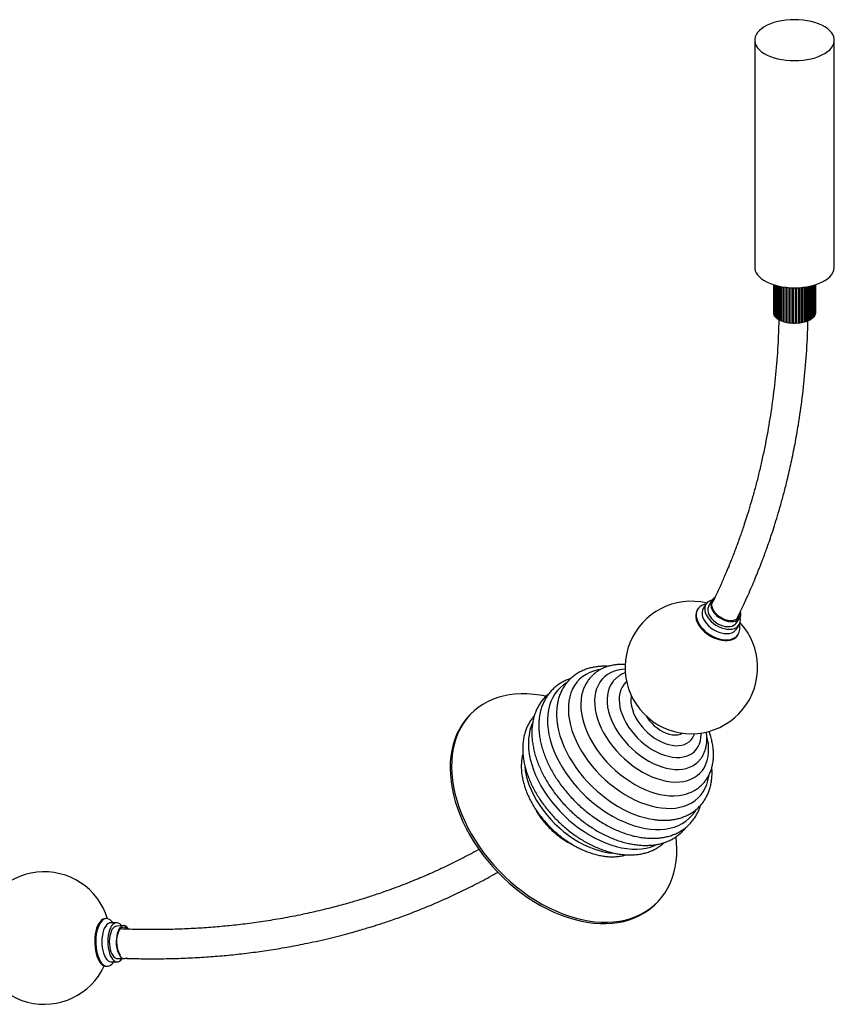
# Paper-space layout '_Trimétrica' of a CAD drawing. Header units: millimetres. Extents: x -1268 to 171, y -511 to 578.
# Tile 3 of 3: x -444 to 171, y -510 to 233. Entities that reach past the tile are written whole.
import ezdxf

# ---------------------------------------------------------------- set-up
doc = ezdxf.new("R2010")
doc.units = ezdxf.units.MM

psp = doc.layouts.new('_Trimétrica')

# ---------------------------------------------------------------- linework, layer by layer
at = {"color": 7, "linetype": 'Continuous', "lineweight": 25}
for p, q in [((110.65, 217.4), (110.65, 45.97)), ((170.65, 45.97), (170.65, 217.4)), ((124.89, 32.82), (124.89, 11.41)), ((124.96, 32.8), (124.96, 10.91)), ((125.17, 32.74), (125.17, 10.15)), ((125.38, 32.67), (125.38, 9.66)), ((125.83, 32.54), (125.83, 8.92)), ((126.19, 32.43), (126.19, 8.45)), ((126.85, 32.25), (126.85, 7.76)), ((127.35, 32.12), (127.35, 7.33)), ((128.21, 31.91), (128.21, 6.69)), ((128.83, 31.77), (128.83, 6.31)), ((129.88, 31.55), (129.88, 5.75)), ((130.43, 31.44), (130.43, 6.03)), ((130.61, 31.41), (130.61, 5.42)), ((131.81, 31.2), (131.81, 4.96)), ((132.27, 31.13), (132.27, 5.27)), ((132.64, 31.08), (132.64, 4.69)), ((133.97, 30.91), (133.97, 4.33)), ((134.32, 30.87), (134.32, 4.68)), ((134.86, 30.81), (134.86, 4.13)), ((136.28, 30.68), (136.28, 3.88)), ((136.53, 30.67), (136.53, 4.25)), ((137.23, 30.62), (137.23, 3.76)), ((138.71, 30.55), (138.71, 3.62)), ((138.84, 30.55), (138.84, 4.01)), ((139.68, 30.53), (139.68, 3.58)), ((141.18, 30.52), (141.18, 3.57)), ((141.19, 30.52), (141.19, 3.96)), ((142.04, 3.99), (142.04, 30.54)), ((142.15, 30.54), (142.15, 3.6)), ((143.64, 30.6), (143.64, 3.71)), ((144.36, 4.2), (144.36, 30.64)), ((144.59, 30.65), (144.59, 3.82)), ((146.02, 30.77), (146.02, 4.05)), ((146.59, 4.59), (146.59, 30.82)), ((146.93, 30.86), (146.93, 4.23)), ((148.27, 31.03), (148.27, 4.57)), ((148.67, 5.15), (148.67, 31.08)), ((149.11, 31.15), (149.11, 4.83)), ((150.34, 31.35), (150.34, 5.28)), ((150.56, 5.88), (150.56, 31.38)), ((151.09, 31.48), (151.09, 5.6)), ((152.17, 31.7), (152.17, 6.13)), ((152.2, 6.75), (152.2, 31.71)), ((152.81, 31.84), (152.81, 6.51)), ((153.71, 32.06), (153.71, 7.13)), ((154.23, 32.19), (154.23, 7.56)), ((154.93, 32.38), (154.93, 8.24)), ((155.32, 32.49), (155.32, 8.7)), ((155.8, 32.63), (155.8, 9.43)), ((156.04, 32.71), (156.04, 9.92)), ((156.3, 32.79), (156.3, 10.68)), ((156.39, 32.82), (156.39, 11.18)), ((156.41, 32.82), (156.41, 11.95)), ((124.96, 11.41), (124.89, 11.41)), ((125.17, 10.15), (124.96, 10.91)), ((125.38, 10.16), (125.17, 10.15)), ((125.83, 8.92), (125.38, 9.66)), ((126.19, 8.98), (125.83, 8.92)), ((126.85, 7.76), (126.19, 8.45)), ((127.35, 7.88), (126.85, 7.76)), ((154.23, 7.56), (153.71, 7.7)), ((154.93, 8.24), (154.23, 7.56)), ((155.32, 8.7), (154.93, 8.77)), ((155.8, 9.43), (155.32, 8.7)), ((156.04, 9.92), (155.8, 9.94)), ((156.3, 10.68), (156.04, 9.92)), ((156.39, 11.18), (156.3, 11.18)), ((156.41, 11.95), (156.39, 11.18)), ((128.21, 6.69), (127.35, 7.33)), ((128.83, 6.92), (128.21, 6.69)), ((129.88, 5.75), (128.83, 6.31)), ((130.43, 6.03), (129.88, 5.75)), ((131.81, 4.96), (130.61, 5.42)), ((132.27, 5.27), (131.81, 4.96)), ((133.97, 4.33), (132.64, 4.69)), ((134.32, 4.68), (133.97, 4.33)), ((136.28, 3.88), (134.86, 4.13)), ((136.53, 4.25), (136.28, 3.88)), ((138.71, 3.62), (137.23, 3.76)), ((138.84, 4.01), (138.71, 3.62)), ((141.18, 3.57), (139.68, 3.58)), ((141.19, 3.96), (141.18, 3.57)), ((142.15, 3.6), (142.04, 3.99)), ((143.64, 3.71), (142.15, 3.6)), ((144.59, 3.82), (144.36, 4.2)), ((146.02, 4.05), (144.59, 3.82)), ((146.93, 4.23), (146.59, 4.59)), ((148.27, 4.57), (146.93, 4.23)), ((149.11, 4.83), (148.67, 5.15)), ((150.34, 5.28), (149.11, 4.83)), ((151.09, 5.6), (150.56, 5.88)), ((152.17, 6.13), (151.09, 5.6)), ((152.81, 6.51), (152.2, 6.75)), ((153.71, 7.13), (152.81, 6.51)), ((78.03, -205.77), (75.84, -209.88)), ((67.61, -212.09), (67.25, -212.68)), ((73.79, -208.24), (71.77, -211.51)), ((95.94, -223.37), (96.54, -222.67)), ((96.54, -222.67), (99.23, -218.87)), ((96.9, -227.04), (98.92, -223.77)), ((97.87, -231.61), (98.24, -231.02)), ((-18.99, -273.47), (-19.04, -273.63)), ((-102.45, -290.06), (-103.5, -291.07)), ((64.05, -308.68), (64.13, -308.55)), ((59.94, -351.22), (60.45, -351.03)), ((35.17, -435.19), (36.23, -434.17)), ((-378.45, -445.58), (-379.25, -445.59)), ((-370.88, -448.66), (-375.3, -448.75)), ((-373.5, -448.71), (-374.32, -447.78)), ((-365.62, -450.86), (-370.97, -451.26)), ((-378.55, -481.58), (-377.76, -481.57)), ((-374.73, -478.28), (-370.31, -478.19)), ((-373.71, -479.21), (-372.93, -478.25)), ((-370.5, -475.6), (-365.13, -475.79))]:
    psp.add_line(p, q, dxfattribs=at)
at = {"color": 7, "linetype": 'Continuous', "lineweight": 25, "flags": 128}
for points in [[(167.18, 210.19), (168.54, 211.71), (169.57, 213.3), (170.27, 214.93), (170.61, 216.6), (170.61, 218.27), (170.25, 219.93), (169.54, 221.57), (168.5, 223.15), (167.13, 224.67), (165.45, 226.1), (163.48, 227.43), (161.24, 228.64), (158.76, 229.72), (156.07, 230.66), (153.2, 231.44), (150.18, 232.05), (147.04, 232.5), (143.84, 232.77), (140.59, 232.85), (137.35, 232.76), (134.15, 232.49), (131.02, 232.04), (128, 231.41), (125.14, 230.63), (122.45, 229.69), (119.98, 228.6), (117.75, 227.38), (115.79, 226.05), (114.12, 224.61), (112.76, 223.09), (111.73, 221.51), (111.04, 219.87), (110.69, 218.21), (110.7, 216.54), (111.06, 214.87), (111.76, 213.24), (112.8, 211.66), (114.17, 210.14), (115.85, 208.71), (117.83, 207.38), (120.06, 206.17), (122.54, 205.08), (125.24, 204.15), (128.11, 203.37), (131.13, 202.75), (134.26, 202.31), (137.47, 202.04), (140.71, 201.95), (143.95, 202.05), (147.16, 202.32), (150.29, 202.77), (153.3, 203.39), (156.17, 204.18), (158.85, 205.12), (161.33, 206.21), (163.55, 207.42), (165.52, 208.76), (167.18, 210.19)], [(110.65, 45.97), (110.7, 45.1), (111.06, 43.44), (111.76, 41.81), (112.8, 40.22), (114.17, 38.71), (115.85, 37.27), (117.83, 35.94), (120.06, 34.73), (122.54, 33.65), (125.24, 32.71), (128.11, 31.93), (131.13, 31.32), (134.26, 30.87), (137.47, 30.61), (140.71, 30.52), (143.95, 30.61), (147.16, 30.89), (150.29, 31.34), (153.3, 31.96), (156.17, 32.75), (158.85, 33.69), (161.33, 34.77), (163.55, 35.99), (165.52, 37.32), (167.18, 38.76)], [(78.44, -205.13), (77.43, -205.43), (75.95, -206.13), (74.73, -207.07), (73.8, -208.23), (73.17, -209.59), (72.87, -211.1), (72.9, -212.73), (73.26, -214.44), (73.95, -216.2), (74.94, -217.94), (76.21, -219.64), (77.73, -221.25), (79.46, -222.73), (81.37, -224.05), (83.39, -225.17), (85.49, -226.06), (87.61, -226.7), (89.7, -227.08), (91.71, -227.19), (93.58, -227.02), (95.28, -226.58), (96.76, -225.89), (97.98, -224.94), (97.98, -224.94)], [(80.24, -203.57), (79.52, -204.04), (78.53, -205.01), (77.84, -206.17), (77.46, -207.51), (77.41, -208.97), (77.69, -210.53), (78.29, -212.12), (79.19, -213.72), (80.36, -215.27), (81.78, -216.72), (83.41, -218.04), (85.18, -219.19), (87.06, -220.13), (88.99, -220.84), (90.92, -221.29), (92.78, -221.48), (94.54, -221.4), (96.12, -221.05), (97.5, -220.44), (98.62, -219.59), (98.62, -219.59)], [(97.85, -219), (96.75, -219.83), (95.39, -220.4), (93.82, -220.71), (92.09, -220.73), (90.25, -220.48), (88.36, -219.96), (86.49, -219.18), (84.7, -218.17), (83.04, -216.97), (81.56, -215.61), (80.31, -214.13), (79.34, -212.59), (78.67, -211.02), (78.33, -209.5), (78.32, -208.05), (78.65, -206.73), (79.31, -205.59), (80.1, -204.78)], [(67.25, -212.68), (66.96, -213.2), (66.38, -214.71), (66.11, -216.38), (66.16, -218.15), (66.54, -220.01), (67.22, -221.9), (68.2, -223.8), (69.47, -225.67), (70.98, -227.47), (72.73, -229.16), (74.66, -230.72), (76.75, -232.11), (78.95, -233.31), (81.22, -234.29), (83.52, -235.03), (85.8, -235.52), (88.01, -235.76), (90.12, -235.73), (92.09, -235.43), (93.86, -234.87), (95.42, -234.07), (96.73, -233.04)], [(73.83, -208.18), (72.49, -208.52), (70.82, -209.2), (69.38, -210.12), (68.21, -211.26), (67.32, -212.61), (66.74, -214.13), (66.47, -215.79), (66.53, -217.57), (66.9, -219.42), (67.58, -221.31), (68.57, -223.21), (69.83, -225.08), (71.35, -226.88), (73.09, -228.57), (75.02, -230.13), (77.11, -231.52), (79.31, -232.72), (81.58, -233.7), (83.88, -234.44), (86.16, -234.94), (88.38, -235.17), (90.49, -235.14), (92.45, -234.84), (94.23, -234.29), (95.78, -233.48), (97.09, -232.45), (97.09, -232.45)], [(71.77, -211.51), (71.15, -212.85), (70.85, -214.36), (70.88, -216), (71.24, -217.71), (71.93, -219.46), (72.92, -221.21), (74.19, -222.91), (75.71, -224.52), (77.44, -226), (79.35, -227.31), (81.37, -228.43), (83.47, -229.32), (85.59, -229.97), (87.68, -230.35), (89.69, -230.46), (91.56, -230.29), (93.26, -229.85), (94.74, -229.15), (95.96, -228.21)], [(75.84, -209.88), (75.65, -210.27), (75.28, -211.58), (75.23, -213.01), (75.51, -214.53), (76.09, -216.08), (76.97, -217.64), (78.12, -219.15), (79.5, -220.57), (81.08, -221.86), (82.82, -222.98), (84.66, -223.9), (86.54, -224.59), (88.42, -225.04), (90.24, -225.22), (91.95, -225.14), (93.5, -224.8), (94.84, -224.2), (95.94, -223.37)], [(95.96, -228.21), (96.9, -227.05), (96.9, -227.04)], [(96.73, -233.04), (97.76, -231.79), (97.87, -231.61)], [(-5.83, -257.51), (-7.81, -257.88), (-10.95, -258.73), (-13.9, -259.87), (-16.65, -261.29), (-19.17, -262.97), (-21.46, -264.92), (-23.5, -267.12), (-25.27, -269.56), (-26.78, -272.22), (-28, -275.09), (-28.94, -278.16), (-29.59, -281.4), (-29.94, -284.8), (-29.99, -288.33), (-29.75, -291.99), (-29.21, -295.75), (-28.37, -299.58), (-27.25, -303.48), (-25.85, -307.4), (-24.17, -311.34), (-22.23, -315.27), (-20.03, -319.17), (-17.59, -323.02), (-14.93, -326.79), (-12.05, -330.47), (-8.97, -334.03), (-5.71, -337.45), (-2.29, -340.72), (1.27, -343.82), (4.96, -346.72), (8.74, -349.42), (12.61, -351.9), (16.54, -354.14), (20.5, -356.13), (24.48, -357.86), (28.45, -359.32), (32.4, -360.51), (36.29, -361.41), (40.11, -362.02), (43.83, -362.34), (47.44, -362.36), (50.91, -362.09), (54.23, -361.53), (57.38, -360.68), (60.33, -359.54), (63.08, -358.13), (65.6, -356.44), (67.89, -354.49), (69.92, -352.29), (71.7, -349.86), (73.2, -347.2), (74.43, -344.32), (75.37, -341.26), (76.01, -338.02), (76.09, -337.46)], [(12.83, -257.27), (10.32, -257.49), (7.32, -258.02), (4.51, -258.85), (1.9, -259.97), (-0.5, -261.37), (-2.66, -263.03), (-4.58, -264.96), (-6.23, -267.13), (-7.61, -269.53), (-8.7, -272.14), (-9.5, -274.95), (-10.01, -277.93), (-10.21, -281.06), (-10.12, -284.33), (-9.72, -287.7), (-9.02, -291.16), (-8.03, -294.69), (-6.76, -298.25), (-5.2, -301.81), (-3.38, -305.37), (-1.3, -308.89), (1.01, -312.34), (3.55, -315.71), (6.29, -318.96), (9.22, -322.08), (12.32, -325.05), (15.56, -327.84), (18.92, -330.43), (22.37, -332.8), (25.91, -334.95), (29.49, -336.85), (33.09, -338.49), (36.69, -339.86), (40.27, -340.95), (43.79, -341.75), (47.23, -342.26), (50.58, -342.47), (53.8, -342.38), (56.87, -341.99), (59.78, -341.31), (62.49, -340.33), (65, -339.07), (67.28, -337.54), (69.32, -335.74), (71.11, -333.7), (72.62, -331.41), (73.86, -328.9), (74.81, -326.19), (75.46, -323.29), (75.82, -320.23), (75.87, -317.03), (75.63, -313.7), (75.08, -310.28), (74.58, -308.08)], [(3.94, -266.25), (3.23, -267.15), (1.85, -269.29), (0.76, -271.65), (-0.06, -274.2), (-0.57, -276.93), (-0.79, -279.81), (-0.71, -282.83), (-0.33, -285.96), (0.34, -289.16), (1.3, -292.43), (2.55, -295.73), (4.07, -299.03), (5.85, -302.3), (7.87, -305.53), (10.12, -308.69), (12.59, -311.74), (15.24, -314.67), (18.07, -317.45), (21.05, -320.06), (24.14, -322.48), (27.34, -324.68), (30.61, -326.66), (33.92, -328.39), (37.26, -329.87), (40.58, -331.07), (43.88, -331.99), (47.11, -332.62), (50.26, -332.97), (53.29, -333.01), (56.19, -332.76), (58.93, -332.22), (61.49, -331.38), (63.84, -330.27), (65.98, -328.87), (67.12, -327.93)], [(13.95, -266.69), (13.36, -267.22), (11.82, -268.91), (10.55, -270.84), (9.56, -272.98), (8.85, -275.33), (8.43, -277.84), (8.32, -280.5), (8.49, -283.29), (8.97, -286.17), (9.73, -289.12), (10.78, -292.11), (12.11, -295.12), (13.69, -298.1), (15.52, -301.04), (17.58, -303.91), (19.85, -306.67), (22.31, -309.3), (24.92, -311.78), (27.68, -314.09), (30.54, -316.19), (33.49, -318.07), (36.5, -319.71), (39.53, -321.1), (42.56, -322.22), (45.56, -323.07), (48.49, -323.62), (51.34, -323.89), (54.07, -323.86), (56.65, -323.53), (59.07, -322.92), (61.3, -322.02), (63.32, -320.84), (65.1, -319.4), (66.63, -317.7), (67.9, -315.78), (68.9, -313.63), (69.61, -311.29), (70.02, -308.78), (70.14, -306.11), (70.13, -305.54)], [(-31.68, -267.99), (-33.53, -269.24), (-35.96, -271.23), (-38.14, -273.48), (-40.07, -275.96), (-41.72, -278.68), (-43.1, -281.6), (-44.2, -284.73), (-45.01, -288.04), (-45.52, -291.51), (-45.74, -295.14), (-45.66, -298.89), (-45.29, -302.76), (-44.62, -306.71), (-43.66, -310.74), (-42.41, -314.82), (-40.89, -318.93), (-39.09, -323.05), (-37.03, -327.15), (-34.71, -331.22), (-32.16, -335.24), (-29.38, -339.18), (-26.38, -343.03), (-23.19, -346.77), (-19.81, -350.37), (-16.27, -353.82), (-12.59, -357.1), (-8.77, -360.2), (-4.85, -363.09), (-0.84, -365.77), (3.24, -368.22), (7.37, -370.43), (11.52, -372.38), (15.68, -374.07), (19.82, -375.49), (23.93, -376.63), (27.97, -377.48), (31.94, -378.04), (35.81, -378.31), (39.56, -378.29), (43.17, -377.97), (46.63, -377.37), (49.91, -376.47), (53, -375.29), (55.89, -373.83), (58.55, -372.09), (60.98, -370.1), (63.17, -367.86), (65.09, -365.37), (66.19, -363.65)], [(-19.04, -273.63), (-19.15, -273.97), (-19.94, -276.99), (-20.42, -280.19), (-20.61, -283.53), (-20.5, -287.01), (-20.09, -290.59), (-19.38, -294.27), (-18.37, -298), (-17.08, -301.78), (-15.51, -305.57), (-13.67, -309.36), (-11.57, -313.11), (-9.23, -316.82), (-6.66, -320.45), (-3.87, -323.98), (-0.88, -327.39), (2.28, -330.67), (5.61, -333.78), (9.07, -336.71), (12.65, -339.44), (16.33, -341.96), (20.08, -344.25), (23.88, -346.3), (27.71, -348.08), (31.54, -349.6), (35.35, -350.85), (39.12, -351.8), (42.82, -352.47), (46.42, -352.84), (49.92, -352.91), (53.28, -352.69), (56.49, -352.17), (59.52, -351.36), (59.94, -351.22)], [(-46.9, -277.81), (-51.26, -276.99), (-56.14, -276.34), (-60.95, -275.98), (-65.66, -275.93), (-70.25, -276.19), (-74.72, -276.74), (-79.04, -277.6), (-83.19, -278.75), (-87.17, -280.19), (-90.96, -281.92), (-94.55, -283.94), (-97.92, -286.23), (-101.07, -288.78), (-103.97, -291.59), (-106.63, -294.65), (-109.02, -297.95), (-111.16, -301.47), (-113.01, -305.21), (-114.59, -309.15), (-115.88, -313.27), (-116.88, -317.56), (-117.58, -322.01), (-117.99, -326.6), (-118.1, -331.32), (-117.92, -336.14), (-117.43, -341.05), (-116.65, -346.04), (-115.57, -351.09), (-114.21, -356.17), (-112.56, -361.28), (-110.63, -366.38), (-108.43, -371.48), (-105.96, -376.54), (-103.24, -381.55), (-100.27, -386.49), (-97.07, -391.34), (-93.64, -396.1), (-90, -400.73), (-86.15, -405.23), (-82.13, -409.57), (-77.93, -413.75), (-73.57, -417.75), (-69.07, -421.55), (-64.44, -425.15), (-59.71, -428.52), (-54.88, -431.66), (-49.97, -434.55), (-45.01, -437.19), (-40, -439.57), (-34.97, -441.68), (-29.93, -443.5), (-24.91, -445.04), (-19.91, -446.29), (-14.96, -447.24), (-10.07, -447.9), (-5.27, -448.25), (-0.56, -448.3), (4.04, -448.04), (8.5, -447.49), (12.82, -446.64), (16.97, -445.48), (20.95, -444.04), (24.75, -442.31), (28.33, -440.29), (31.7, -438), (34.85, -435.45), (37.75, -432.64), (40.41, -429.58), (42.81, -426.28), (44.94, -422.76), (46.8, -419.02), (48.37, -415.09), (49.66, -410.96), (50.66, -406.67), (51.37, -402.22), (51.78, -397.63), (51.89, -392.91), (51.7, -388.09), (51.3, -383.87)], [(17.49, -277.2), (17.35, -277.98), (17.15, -280.28), (17.25, -282.72), (17.64, -285.26), (18.32, -287.87), (19.28, -290.52), (20.51, -293.17), (21.99, -295.79), (23.71, -298.36), (25.65, -300.84), (27.78, -303.2), (30.07, -305.41), (32.51, -307.45), (35.05, -309.28), (37.67, -310.9), (40.34, -312.27), (43.02, -313.38), (45.68, -314.23), (48.29, -314.79), (50.82, -315.06), (53.23, -315.04), (55.51, -314.73), (57.61, -314.13), (59.52, -313.25), (61.2, -312.1), (62.65, -310.69), (63.84, -309.05), (64.05, -308.68)], [(-103.5, -291.07), (-105.02, -292.61), (-107.68, -295.67), (-110.08, -298.97), (-112.21, -302.49), (-114.07, -306.22), (-115.64, -310.16), (-116.93, -314.28), (-117.93, -318.57), (-118.64, -323.02), (-119.05, -327.61), (-119.16, -332.33), (-118.97, -337.15), (-118.48, -342.07), (-117.7, -347.06), (-116.63, -352.1), (-115.26, -357.19), (-113.61, -362.29), (-111.68, -367.4), (-109.48, -372.49), (-107.01, -377.55), (-104.29, -382.56), (-101.32, -387.5), (-98.12, -392.36), (-94.69, -397.11), (-91.05, -401.74), (-87.21, -406.24), (-83.18, -410.59), (-78.98, -414.77), (-74.62, -418.76), (-70.12, -422.57), (-65.5, -426.16), (-60.76, -429.53), (-55.93, -432.67), (-51.03, -435.57), (-46.06, -438.21), (-41.06, -440.59), (-36.03, -442.69), (-30.99, -444.52), (-25.96, -446.06), (-20.96, -447.3), (-16.01, -448.26), (-11.13, -448.91), (-6.32, -449.26), (-1.61, -449.31), (2.98, -449.06), (7.45, -448.5), (11.76, -447.65), (15.92, -446.5), (19.9, -445.05), (23.69, -443.32), (27.28, -441.31), (30.65, -439.02), (33.79, -436.46), (35.17, -435.19)], [(-38.54, -297.09), (-38.18, -299.61), (-38.16, -299.79)], [(28.78, -292.71), (29.47, -293.79), (31.08, -295.97), (32.89, -298.05), (34.87, -299.97), (37, -301.71), (39.23, -303.24), (41.53, -304.53), (43.85, -305.56), (46.17, -306.31), (48.42, -306.77), (50.59, -306.94), (52.63, -306.8), (54.51, -306.37), (56.19, -305.64), (56.19, -305.64)], [(-57.09, -298.19), (-57.96, -300.32), (-58.94, -303.45), (-59.63, -306.76), (-60.03, -310.22), (-60.13, -313.83), (-59.94, -317.56), (-59.45, -321.39), (-58.67, -325.3), (-57.61, -329.28), (-56.27, -333.3), (-54.65, -337.33), (-52.76, -341.37), (-50.62, -345.39), (-48.23, -349.36), (-45.61, -353.27), (-42.77, -357.09), (-39.73, -360.81), (-36.5, -364.41), (-33.1, -367.86), (-29.54, -371.16), (-25.85, -374.28), (-22.04, -377.2), (-18.14, -379.92), (-14.16, -382.41), (-10.13, -384.67), (-6.06, -386.68), (-1.98, -388.43), (2.09, -389.92), (6.13, -391.13), (10.13, -392.06), (14.04, -392.7), (17.87, -393.05), (21.59, -393.12), (25.17, -392.89), (28.61, -392.37), (31.87, -391.56), (34.95, -390.47), (36.65, -389.71)], [(-38.16, -299.79), (-37.41, -303.53), (-36.34, -307.5), (-35, -311.52), (-33.38, -315.56), (-31.49, -319.59), (-29.35, -323.61), (-26.96, -327.58), (-24.35, -331.49), (-21.51, -335.31), (-18.46, -339.03), (-15.23, -342.63), (-11.83, -346.08), (-8.27, -349.38), (-4.58, -352.5), (-0.78, -355.42), (3.13, -358.14), (7.11, -360.63), (11.14, -362.89), (15.21, -364.9), (19.29, -366.65), (23.36, -368.14), (27.4, -369.35), (31.39, -370.28), (34.98, -370.88)], [(-62.87, -330.16), (-62.85, -330.38), (-62.44, -333.96), (-61.73, -337.64), (-60.72, -341.37), (-59.43, -345.15), (-57.86, -348.94), (-56.02, -352.72), (-53.93, -356.48), (-51.58, -360.19), (-49.01, -363.82), (-46.22, -367.35), (-43.23, -370.76), (-40.07, -374.04), (-36.74, -377.15), (-33.28, -380.08), (-29.7, -382.81), (-26.02, -385.33), (-22.27, -387.62), (-18.47, -389.67), (-14.64, -391.45), (-10.81, -392.97), (-7, -394.22), (-3.23, -395.17), (0.46, -395.84), (4.07, -396.21), (4.39, -396.23)], [(34.98, -370.88), (35.31, -370.92), (37.66, -371.17)], [(-379.25, -445.59), (-379.99, -445.68), (-381.14, -446.09), (-382.25, -446.85), (-383.29, -447.94), (-384.24, -449.33), (-385.1, -450.99), (-385.83, -452.9), (-386.42, -455.02), (-386.87, -457.31), (-387.17, -459.72), (-387.3, -462.2), (-387.27, -464.71), (-387.08, -467.2), (-386.73, -469.62), (-386.23, -471.92), (-385.58, -474.06), (-384.8, -476), (-383.91, -477.69), (-382.92, -479.11), (-381.86, -480.22), (-380.73, -481.02), (-379.57, -481.47), (-378.55, -481.58)], [(-374.32, -447.78), (-374.61, -447.45), (-375.71, -446.5), (-376.85, -445.87), (-378.02, -445.59), (-379.19, -445.66), (-380.34, -446.08), (-381.45, -446.84), (-382.49, -447.92), (-383.45, -449.31), (-384.3, -450.98), (-385.03, -452.89), (-385.63, -455.01), (-386.08, -457.29), (-386.37, -459.7), (-386.51, -462.19), (-386.48, -464.7), (-386.29, -467.19), (-385.93, -469.6), (-385.43, -471.91), (-384.78, -474.04), (-384.01, -475.98), (-383.12, -477.67), (-382.13, -479.09), (-381.06, -480.21), (-379.94, -481), (-378.78, -481.46), (-377.6, -481.56), (-376.44, -481.32), (-375.31, -480.73), (-374.23, -479.81), (-373.71, -479.21)], [(-375.3, -448.75), (-376.02, -448.84), (-377.08, -449.29), (-378.08, -450.08), (-379.01, -451.21), (-379.84, -452.64), (-380.55, -454.34), (-381.13, -456.26), (-381.55, -458.36), (-381.82, -460.59), (-381.91, -462.89), (-381.84, -465.21), (-381.59, -467.48), (-381.19, -469.66), (-380.63, -471.68), (-379.94, -473.51), (-379.12, -475.08), (-378.2, -476.38), (-377.21, -477.35), (-376.16, -477.99), (-375.08, -478.27), (-374.73, -478.28)], [(-367.08, -450.97), (-367.4, -450.56), (-368.39, -449.59), (-369.44, -448.95), (-370.52, -448.67), (-371.6, -448.76), (-372.66, -449.2), (-373.66, -450), (-374.59, -451.12), (-375.42, -452.55), (-376.13, -454.25), (-376.71, -456.17), (-377.13, -458.28), (-377.4, -460.5), (-377.49, -462.8), (-377.42, -465.12), (-377.17, -467.39), (-376.77, -469.57), (-376.21, -471.6), (-375.52, -473.42), (-374.7, -475), (-373.78, -476.29), (-372.79, -477.27), (-371.74, -477.9), (-370.66, -478.18), (-369.58, -478.1), (-368.52, -477.65), (-367.52, -476.86), (-366.59, -475.73), (-366.59, -475.73)], [(-370.97, -451.26), (-371.69, -451.41), (-372.61, -451.92), (-373.48, -452.75), (-374.27, -453.89), (-374.95, -455.31), (-375.51, -456.96), (-375.92, -458.8), (-376.18, -460.76), (-376.28, -462.81), (-376.21, -464.87), (-375.99, -466.9), (-375.61, -468.82), (-375.08, -470.59), (-374.43, -472.15), (-373.66, -473.46), (-372.81, -474.48), (-371.89, -475.18), (-370.94, -475.55), (-370.5, -475.6)], [(-361.82, -453.45), (-362.51, -452.49), (-363.42, -451.6), (-364.38, -451.05), (-365.37, -450.85), (-366.35, -451.01), (-367.3, -451.53), (-368.19, -452.39), (-368.99, -453.56), (-369.69, -455.01), (-370.26, -456.7), (-370.68, -458.58), (-370.95, -460.6), (-371.05, -462.69), (-370.99, -464.81), (-370.75, -466.88), (-370.36, -468.85), (-369.83, -470.66), (-369.15, -472.26), (-368.37, -473.6), (-367.5, -474.64), (-366.56, -475.37), (-365.58, -475.74), (-364.59, -475.76), (-363.62, -475.42), (-362.91, -474.92)], [(-367.77, -473.27), (-368.43, -472.33), (-369.15, -470.91), (-369.74, -469.25), (-370.19, -467.39), (-370.48, -465.41), (-370.6, -463.35), (-370.55, -461.3), (-370.32, -459.31), (-369.94, -457.45), (-369.4, -455.78), (-368.72, -454.35), (-367.94, -453.21), (-367.07, -452.4), (-366.14, -451.93), (-365.18, -451.84), (-364.22, -452.11), (-363.29, -452.74), (-362.62, -453.45)]]:
    psp.add_lwpolyline(points, dxfattribs=at)
at = {"color": 7, "linetype": 'Continuous', "lineweight": 25}
for centre, radius, start, end in [((160.63, 46.35), 10.03, 310.80927, 357.82884), ((137.27, 20.28), 15.81, 244.38404, 245.1123), ((138.86, 24.27), 20.1, 250.87759, 251.97245), ((139.93, 28.07), 24.06, 256.5269, 257.84004), ((140.49, 31.14), 27.18, 261.62885, 263.39136), ((140.64, 32.8), 28.84, 266.40721, 268.10119), ((140.66, 32.94), 28.99, 271.05306, 272.74146), ((140.77, 31.55), 27.59, 275.73742, 277.48249), ((141.24, 28.69), 24.69, 281.16381, 282.5103), ((142.21, 25.01), 20.88, 286.89872, 288.03958), ((143.72, 20.99), 16.58, 293.53915, 294.35372), ((62.82, -256.08), 50, 76.62291, 42.6291), ((94.25, -215.43), 5.08, 315.23457, 1.78597), ((94.21, -215.5), 6.02, 317.11972, 16.76588), ((92.88, -220.13), 7.01, 316.67793, 15.77674), ((90.73, -226.52), 8.69, 317.03885, 18.85554), ((-425.4, -460.25), 50, 16.96284, 335.06443)]:
    psp.add_arc(centre, radius, start, end, dxfattribs=at)
for points, knots in [([(128.77, 6.9), (128.66, 2.15), (128.36, -10.12), (126.94, -29.35), (124.69, -50.5), (121.77, -70.49), (118.81, -86.72), (116.09, -99.51), (113.84, -109.16), (111.5, -118.42), (109.12, -127.14), (106.79, -135.14), (104.58, -142.28), (102.64, -148.25), (100.98, -153.16), (99.61, -157.1), (98.41, -160.45), (97.41, -163.2), (96.53, -165.57), (95.56, -168.14), (94.33, -171.34), (92.76, -175.34), (90.91, -179.9), (88.47, -185.74), (85.32, -192.94), (82.01, -200.22), (79.75, -204.82), (78.88, -206.58)], [0, 0, 0, 0, 0.061273, 0.158503, 0.252121, 0.341898, 0.427636, 0.473921, 0.518853, 0.5624, 0.604317, 0.642718, 0.677135, 0.707523, 0.729694, 0.749035, 0.765528, 0.77916, 0.789925, 0.800894, 0.817453, 0.837924, 0.861191, 0.886708, 0.927086, 0.972123, 1, 1, 1, 1]), ([(97.05, -219.5), (97.59, -218.43), (99.4, -214.84), (102.24, -208.83), (105.5, -201.7), (108.39, -195.09), (110.94, -189.04), (112.98, -184.02), (114.55, -180.03), (115.7, -177.07), (116.64, -174.59), (117.49, -172.33), (118.5, -169.59), (119.83, -165.9), (121.53, -161.08), (123.46, -155.38), (125.59, -148.8), (127.89, -141.37), (130.32, -133.04), (132.79, -123.98), (135.48, -113.32), (138.29, -101.11), (141.1, -87.25), (143.95, -70.99), (146.65, -52.15), (148.91, -30.55), (150.34, -11.12), (150.64, 1.19), (150.75, 5.84)], [0, 0, 0, 0, 0.016063, 0.053779, 0.088579, 0.120486, 0.149522, 0.175708, 0.192137, 0.206121, 0.217635, 0.227046, 0.238009, 0.256149, 0.278559, 0.305211, 0.335146, 0.369017, 0.406779, 0.447959, 0.490725, 0.548771, 0.60907, 0.671551, 0.758529, 0.849113, 0.943093, 1, 1, 1, 1]), ([(0.1, -255.19), (-0.55, -255.15), (-2.48, -255.03), (-5.58, -255.15), (-9.2, -255.51), (-12.67, -256.17), (-15.98, -257.11), (-19.12, -258.32), (-22.07, -259.79), (-24.8, -261.52), (-27.32, -263.48), (-29.61, -265.66), (-31.66, -268.06), (-33.47, -270.65), (-35.03, -273.44), (-36.34, -276.4), (-37.38, -279.54), (-38.17, -282.83), (-38.68, -286.27), (-38.92, -289.83), (-38.87, -293.51), (-38.61, -296.86), (-38.26, -299), (-38.11, -299.86)], [0, 0, 0, 0, 0.026211, 0.077492, 0.128536, 0.179253, 0.22956, 0.2794, 0.328751, 0.377639, 0.426137, 0.474357, 0.522437, 0.570496, 0.618666, 0.667083, 0.715854, 0.765046, 0.814687, 0.86476, 0.915216, 0.965986, 1, 1, 1, 1]), ([(13.02, -253.76), (13, -253.76), (11.78, -253.64), (9.43, -253.68), (6.01, -253.91), (2.73, -254.45), (-0.4, -255.27), (-3.36, -256.37), (-6.12, -257.73), (-8.68, -259.34), (-11.01, -261.19), (-13.11, -263.27), (-14.97, -265.55), (-16.59, -268.02), (-17.93, -270.69), (-18.74, -272.58), (-19.03, -273.6), (-19.04, -273.64)], [0, 0, 0, 0, 0.001416, 0.081612, 0.161422, 0.240658, 0.319147, 0.396758, 0.473442, 0.549251, 0.624329, 0.698903, 0.773248, 0.847581, 0.922174, 0.99728, 1, 1, 1, 1]), ([(13.14, -259.99), (12.82, -260.1), (11.62, -260.5), (9.72, -261.47), (7.49, -262.89), (5.53, -264.5), (4.44, -265.72), (3.93, -266.3)], [0, 0, 0, 0, 0.088658, 0.326575, 0.561086, 0.792822, 1, 1, 1, 1]), ([(-28.25, -264.44), (-28.59, -264.54), (-30.03, -264.97), (-32.42, -266.02), (-35.38, -267.57), (-38.12, -269.38), (-40.65, -271.42), (-42.94, -273.69), (-45, -276.16), (-46.81, -278.84), (-48.38, -281.71), (-49.69, -284.75), (-50.75, -287.97), (-51.53, -291.34), (-52.05, -294.86), (-52.3, -298.51), (-52.27, -302.27), (-51.96, -306.13), (-51.37, -310.07), (-50.51, -314.07), (-49.39, -318.11), (-48, -322.17), (-46.36, -326.23), (-44.47, -330.27), (-42.35, -334.28), (-40, -338.24), (-37.44, -342.14), (-34.68, -345.95), (-31.73, -349.66), (-28.6, -353.27), (-25.3, -356.74), (-21.86, -360.07), (-18.28, -363.24), (-14.58, -366.25), (-10.77, -369.07), (-6.87, -371.7), (-2.9, -374.12), (1.13, -376.32), (5.2, -378.29), (9.3, -380.03), (13.4, -381.52), (17.5, -382.75), (21.57, -383.73), (25.6, -384.43), (29.57, -384.85), (33.46, -385), (37.25, -384.87), (40.92, -384.45), (44.45, -383.75), (47.82, -382.77), (51.01, -381.53), (54.01, -380.02), (56.8, -378.27), (59.37, -376.28), (61.72, -374.06), (63.83, -371.63), (65.7, -369), (67.32, -366.17), (68.69, -363.2), (69.39, -361.1), (69.73, -360.07)], [0, 0, 0, 0, 0.005307, 0.022621, 0.039785, 0.056811, 0.073723, 0.090556, 0.107355, 0.124153, 0.140993, 0.157917, 0.174954, 0.192124, 0.209431, 0.22687, 0.244424, 0.262072, 0.27979, 0.297556, 0.31535, 0.333157, 0.350965, 0.368765, 0.386555, 0.404334, 0.4221, 0.439855, 0.457601, 0.475341, 0.493077, 0.510812, 0.528549, 0.546291, 0.564039, 0.581798, 0.59957, 0.617358, 0.635163, 0.652987, 0.670829, 0.688689, 0.706561, 0.724437, 0.742304, 0.760143, 0.777934, 0.795651, 0.813267, 0.830757, 0.848105, 0.865303, 0.882358, 0.899293, 0.91614, 0.932942, 0.949737, 0.966564, 0.983466, 1, 1, 1, 1]), ([(-44.72, -275.91), (-45.11, -276.22), (-46.33, -277.18), (-48.18, -279.06), (-50.24, -281.53), (-52.06, -284.21), (-53.62, -287.08), (-54.94, -290.12), (-55.99, -293.34), (-56.78, -296.71), (-57.3, -300.23), (-57.54, -303.88), (-57.51, -307.64), (-57.2, -311.5), (-56.62, -315.44), (-55.76, -319.44), (-54.63, -323.48), (-53.24, -327.54), (-51.6, -331.6), (-49.72, -335.64), (-47.6, -339.65), (-45.25, -343.61), (-42.69, -347.51), (-39.93, -351.32), (-36.97, -355.04), (-33.84, -358.64), (-30.55, -362.11), (-27.1, -365.44), (-23.52, -368.62), (-19.82, -371.62), (-16.01, -374.44), (-12.12, -377.07), (-8.15, -379.49), (-4.12, -381.69), (-0.05, -383.66), (4.05, -385.4), (8.16, -386.89), (12.25, -388.12), (16.33, -389.1), (20.36, -389.8), (24.33, -390.23), (28.22, -390.37), (32.01, -390.24), (35.67, -389.82), (39.2, -389.12), (42.57, -388.14), (45.76, -386.9), (48.76, -385.4), (51.55, -383.64), (54.13, -381.65), (56.46, -379.42), (57.99, -377.76), (58.67, -376.8), (58.73, -376.71)], [0, 0, 0, 0, 0.008769, 0.028151, 0.047493, 0.066834, 0.086224, 0.10571, 0.125326, 0.145095, 0.165023, 0.185102, 0.205314, 0.225634, 0.246034, 0.266489, 0.286978, 0.307481, 0.327984, 0.34848, 0.368963, 0.389433, 0.409889, 0.430332, 0.450766, 0.471191, 0.491612, 0.512032, 0.532455, 0.552882, 0.573318, 0.593765, 0.614228, 0.634709, 0.655209, 0.675732, 0.696275, 0.716839, 0.737417, 0.758, 0.778571, 0.799111, 0.819596, 0.839995, 0.860277, 0.880416, 0.90039, 0.920191, 0.939829, 0.959328, 0.978725, 0.998072, 1, 1, 1, 1]), ([(-55.66, -292.5), (-56.17, -293.07), (-57.37, -294.42), (-58.99, -296.8), (-60.56, -299.58), (-61.86, -302.54), (-62.91, -305.68), (-63.69, -308.97), (-64.2, -312.4), (-64.44, -315.97), (-64.4, -319.65), (-64.08, -323.43), (-63.49, -327.28), (-62.62, -331.19), (-61.48, -335.13), (-60.08, -339.09), (-58.43, -343.04), (-56.53, -346.98), (-54.4, -350.87), (-52.05, -354.71), (-49.49, -358.47), (-46.73, -362.15), (-43.78, -365.72), (-40.66, -369.17), (-37.39, -372.48), (-33.97, -375.64), (-30.42, -378.64), (-26.76, -381.46), (-23, -384.09), (-19.16, -386.52), (-15.25, -388.74), (-11.29, -390.72), (-7.3, -392.48), (-3.3, -393.98), (0.7, -395.24), (4.68, -396.22), (8.63, -396.94), (12.52, -397.39), (16.33, -397.55), (20.05, -397.42), (23.64, -397.01), (27.1, -396.32), (30.39, -395.35), (33.51, -394.11), (36.43, -392.61), (39.13, -390.84), (41.07, -389.36), (42.04, -388.4), (42.26, -388.18)], [0, 0, 0, 0, 0.0152598, 0.0363802, 0.0575497, 0.0788275, 0.1002607, 0.1218794, 0.1436949, 0.1657005, 0.1878747, 0.2101865, 0.2326014, 0.2550861, 0.2776122, 0.3001569, 0.3227004, 0.3452331, 0.3677501, 0.3902495, 0.412732, 0.4351995, 0.4576552, 0.4801029, 0.502547, 0.5249921, 0.5474419, 0.5699006, 0.5923728, 0.6148631, 0.6373754, 0.659913, 0.6824782, 0.7050712, 0.7276902, 0.7503296, 0.7729776, 0.7956128, 0.8182099, 0.8407362, 0.8631536, 0.8854227, 0.9075083, 0.9293861, 0.9510496, 0.9725124, 0.9938086, 1, 1, 1, 1]), ([(59.87, -351.2), (60.31, -351.06), (61.75, -350.59), (64.02, -349.52), (66.65, -347.99), (69.05, -346.21), (71.22, -344.21), (73.16, -341.99), (74.85, -339.57), (76.29, -336.97), (77.48, -334.19), (78.41, -331.25), (79.07, -328.15), (79.46, -324.92), (79.57, -321.56), (79.4, -318.09), (78.95, -314.55), (78.22, -310.94), (77.3, -307.5), (76.51, -305.26), (76.14, -304.25)], [0, 0, 0, 0, 0.025615, 0.083662, 0.141028, 0.197802, 0.254137, 0.310232, 0.36627, 0.422438, 0.478938, 0.535931, 0.59352, 0.651743, 0.710571, 0.769925, 0.829693, 0.889755, 0.95, 1, 1, 1, 1]), ([(67.15, -327.86), (67.41, -327.63), (68.33, -326.85), (69.67, -325.26), (71.15, -323.14), (72.37, -320.83), (73.33, -318.35), (74.02, -315.71), (74.45, -312.94), (74.6, -310.03), (74.5, -307.26), (74.23, -305.44), (74.12, -304.64)], [0, 0, 0, 0, 0.043386, 0.149893, 0.256189, 0.362741, 0.470077, 0.578607, 0.688565, 0.799989, 0.912735, 1, 1, 1, 1]), ([(64.11, -308.5), (64.24, -308.29), (64.73, -307.47), (65.04, -306.55), (65.27, -305.86)], [0, 0, 0, 0, 0.256882, 1, 1, 1, 1]), ([(-64.23, -321.12), (-64.35, -321.51), (-64.76, -322.91), (-65.18, -325.44), (-65.49, -328.71), (-65.51, -332.1), (-65.26, -335.6), (-64.72, -339.16), (-63.91, -342.79), (-62.83, -346.45), (-61.49, -350.12), (-59.9, -353.77), (-58.06, -357.4), (-56, -360.98), (-53.72, -364.5), (-51.23, -367.92), (-48.55, -371.25), (-45.7, -374.46), (-42.69, -377.53), (-39.53, -380.45), (-36.24, -383.21), (-32.84, -385.79), (-29.35, -388.17), (-25.77, -390.34), (-22.13, -392.3), (-18.45, -394.02), (-14.75, -395.51), (-11.03, -396.74), (-7.33, -397.7), (-3.65, -398.4), (-0.03, -398.81), (3.51, -398.94), (6.97, -398.79), (10.28, -398.32), (12.6, -397.85), (13.77, -397.45), (13.93, -397.4)], [0, 0, 0, 0, 0.011583, 0.04117, 0.071079, 0.101289, 0.13175, 0.162405, 0.193192, 0.224056, 0.254955, 0.285852, 0.316731, 0.347582, 0.378404, 0.409199, 0.439972, 0.470731, 0.501482, 0.532235, 0.562996, 0.593774, 0.624578, 0.655415, 0.686294, 0.717219, 0.748194, 0.779216, 0.810278, 0.84136, 0.872424, 0.90342, 0.934289, 0.96496, 0.995361, 1, 1, 1, 1]), ([(34.91, -370.85), (35.96, -370.98), (38.3, -371.28), (41.85, -371.41), (45.57, -371.29), (49.17, -370.88), (52.62, -370.18), (55.92, -369.21), (59.03, -367.97), (61.95, -366.47), (64.66, -364.72), (67.15, -362.73), (69.41, -360.52), (71.44, -358.1), (73.22, -355.48), (74.75, -352.67), (76.03, -349.69), (77.04, -346.54), (77.79, -343.23), (78.28, -339.78), (78.47, -336.19), (78.46, -333.43), (78.3, -331.85), (78.27, -331.52)], [0, 0, 0, 0, 0.041549, 0.093237, 0.144762, 0.196039, 0.246976, 0.297493, 0.347536, 0.397088, 0.446181, 0.494893, 0.54334, 0.591665, 0.63998, 0.688424, 0.737131, 0.786203, 0.835705, 0.885658, 0.93604, 0.986801, 1, 1, 1, 1]), ([(-55.49, -361.71), (-55.12, -362.42), (-54.22, -364.19), (-52.52, -366.95), (-50.44, -369.96), (-48.15, -372.89), (-45.68, -375.69), (-43.06, -378.36), (-40.28, -380.88), (-37.39, -383.22), (-34.38, -385.39), (-31.29, -387.33), (-28.78, -388.75), (-27.29, -389.44), (-26.87, -389.63)], [0, 0, 0, 0, 0.061418, 0.151862, 0.242206, 0.332466, 0.422666, 0.51284, 0.603025, 0.693251, 0.783553, 0.873969, 0.964533, 1, 1, 1, 1]), ([(-97.4, -393.29), (-97.64, -393.43), (-101.99, -395.95), (-110.49, -400.36), (-122.67, -406.43), (-134.44, -411.8), (-144.55, -416.11), (-153.06, -419.51), (-160.01, -422.16), (-166.66, -424.57), (-172.8, -426.7), (-178.24, -428.51), (-182.75, -429.95), (-186.83, -431.22), (-190.98, -432.47), (-195.81, -433.88), (-201.32, -435.41), (-207.52, -437.06), (-214.34, -438.78), (-221.54, -440.48), (-231.39, -442.65), (-243.62, -445.07), (-258.14, -447.5), (-272.03, -449.45), (-285.29, -450.96), (-298.2, -452.14), (-311.29, -453.02), (-324.9, -453.63), (-339.14, -453.91), (-353.55, -453.88), (-363.26, -453.56), (-367.98, -453.4)], [0, 0, 0, 0, 0.003121, 0.05694, 0.107671, 0.155828, 0.201447, 0.229942, 0.25735, 0.283672, 0.307871, 0.328776, 0.346394, 0.359666, 0.375415, 0.393634, 0.414315, 0.437449, 0.463022, 0.490173, 0.516881, 0.571128, 0.62307, 0.672717, 0.718623, 0.762573, 0.80738, 0.854003, 0.902406, 0.952546, 1, 1, 1, 1]), ([(-364.68, -475.51), (-360.59, -475.63), (-351.33, -475.91), (-337.18, -475.89), (-322.41, -475.56), (-308.29, -474.89), (-294.68, -473.92), (-281.2, -472.66), (-267.79, -471.08), (-254.24, -469.15), (-240.56, -466.86), (-228.51, -464.52), (-218.15, -462.27), (-209.77, -460.31), (-201.84, -458.32), (-194.89, -456.47), (-188.99, -454.81), (-184.07, -453.37), (-179.84, -452.08), (-176.05, -450.9), (-172.32, -449.71), (-168.24, -448.37), (-163.69, -446.83), (-156.84, -444.43), (-147.69, -441.05), (-136.26, -436.51), (-124.34, -431.4), (-111.95, -425.69), (-99.12, -419.26), (-89.46, -414.17), (-84.17, -411.07), (-83.22, -410.52)], [0, 0, 0, 0, 0.039599, 0.089725, 0.13809, 0.18465, 0.229369, 0.273609, 0.319931, 0.365005, 0.411957, 0.460797, 0.490467, 0.520761, 0.549395, 0.574985, 0.595248, 0.613062, 0.628417, 0.641341, 0.654456, 0.669408, 0.686202, 0.704823, 0.74558, 0.78887, 0.834697, 0.883063, 0.93403, 0.988122, 1, 1, 1, 1])]:
    psp.add_open_spline(points, degree=3, knots=knots, dxfattribs=at)

doc.saveas('drawing.dxf')
